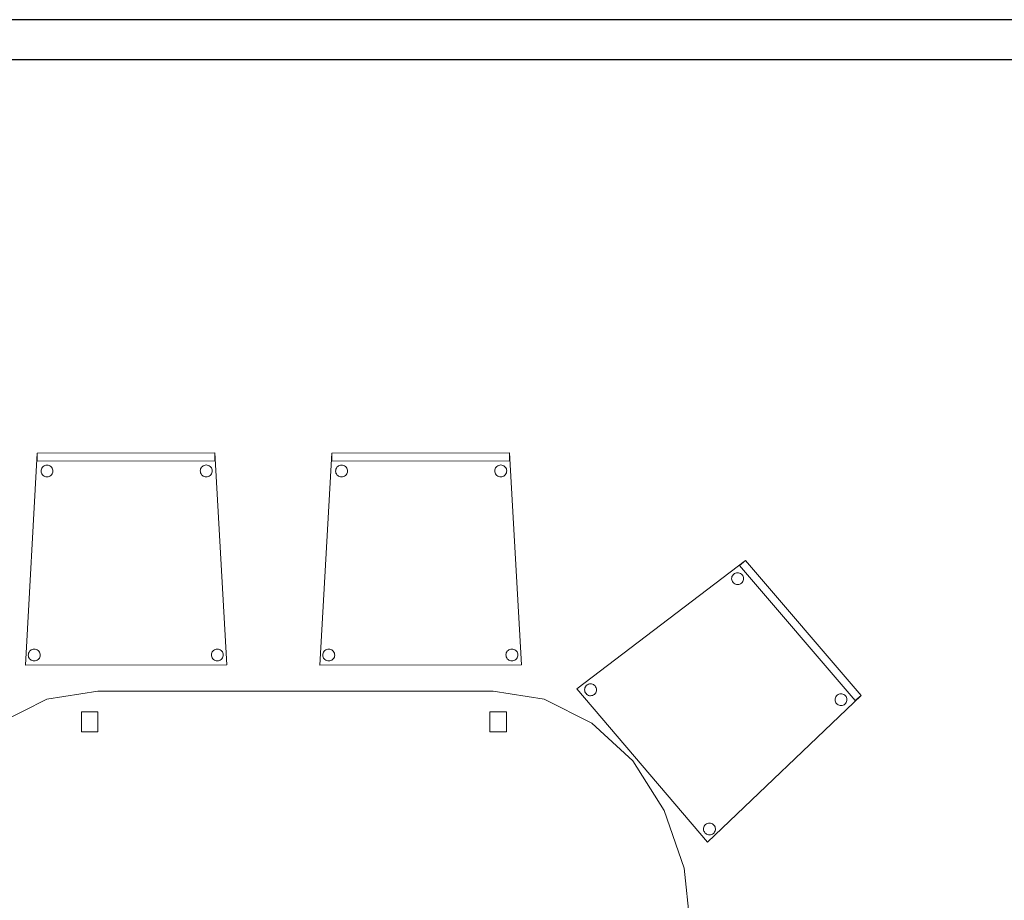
# Model space of a CAD drawing. Header units: metres. Extents: x 397.7 to 427.5, y 12.7 to 28.4.
# Tile 10 of 138: x 408 to 410.5, y 15.1 to 17.3. Entities that reach past the tile are written whole.
import ezdxf

# ---------------------------------------------------------------- set-up
doc = ezdxf.new("R2010")
doc.units = ezdxf.units.M
for name, color, linetype, lineweight in [('02_MOBILIARIO', 7, 'Continuous', 18), ('A-DETL-____-MBND', 7, 'Continuous', 18), ('A-WALL-____-MCUT', 7, 'Continuous', 25), ('A-WALL-____-OTLN', 7, 'Continuous', 25)]:
    doc.layers.add(name, color=color, linetype=linetype, lineweight=lineweight)

# ---------------------------------------------------------------- blocks, each defined once
blk = doc.blocks.new('Family - Mampara P3-156225-06_CLI_AIGUA_P3')
at = {"layer": 'A-WALL-____-MCUT', "color": 253, "true_color": 0xaaaaaa}
for p, q in [((4.1143, 0.1), (0, 0.1)), ((0, 0), (4.1143, 0))]:
    blk.add_line(p, q, dxfattribs=at)
at = {"layer": 'A-WALL-____-OTLN', "color": 253, "true_color": 0xaaaaaa}
for p, q in [((6.9366, 0.1), (0, 0.1)), ((0, 0), (6.9366, 0))]:
    blk.add_line(p, q, dxfattribs=at)
at = {"layer": 'A-WALL-____-OTLN', "color": 253, "lineweight": 18, "true_color": 0xaaaaaa}
blk.add_line((0, 0), (6.9366, 0), dxfattribs=at)
blk = doc.blocks.new('Family - Taula 200X120_P3-156305-06_CLI_AIGUA_P3')
at = {"layer": 'A-DETL-____-MBND', "color": 253, "true_color": 0xaaaaaa}
for p, q in [((0.368, 1.1795), (0.4965, 1.1999)), ((0.4965, 1.1999), (0.368, 1.1795)), ((0.4965, 1.1999), (1.4896, 1.1999)), ((1.4896, 1.1999), (0.4965, 1.1999)), ((1.4896, 1.1999), (1.6181, 1.1795)), ((1.6181, 1.1795), (1.4896, 1.1999)), ((0.2483, 1.1195), (0.368, 1.1795)), ((0.368, 1.1795), (0.2483, 1.1195)), ((1.6181, 1.1795), (1.7378, 1.1195)), ((1.7378, 1.1195), (1.6181, 1.1795)), ((0.4551, 1.0978), (0.4551, 1.1478)), ((0.4551, 1.1478), (0.4965, 1.1478)), ((0.4965, 1.1478), (0.4551, 1.1478)), ((0.4551, 1.1478), (0.4551, 1.0978)), ((0.4965, 1.1478), (0.4965, 1.0978)), ((0.4965, 1.0978), (0.4965, 1.1478)), ((1.4813, 1.0978), (1.4813, 1.1478)), ((1.4813, 1.1478), (1.5227, 1.1478)), ((1.5227, 1.1478), (1.4813, 1.1478)), ((1.4813, 1.1478), (1.4813, 1.0978)), ((1.5227, 1.1478), (1.5227, 1.0978)), ((1.5227, 1.0978), (1.5227, 1.1478)), ((0.1454, 1.0242), (0.2483, 1.1195)), ((0.2483, 1.1195), (0.1454, 1.0242)), ((1.7378, 1.1195), (1.8407, 1.0242)), ((1.8407, 1.0242), (1.7378, 1.1195)), ((0.4965, 1.0978), (0.4551, 1.0978)), ((0.4551, 1.0978), (0.4965, 1.0978)), ((1.5227, 1.0978), (1.4813, 1.0978)), ((1.4813, 1.0978), (1.5227, 1.0978)), ((0.0665, 0.8999), (0.1454, 1.0242)), ((0.1454, 1.0242), (0.0665, 0.8999)), ((1.8407, 1.0242), (1.9196, 0.8999)), ((1.9196, 0.8999), (1.8407, 1.0242)), ((0.0169, 0.7552), (0.0665, 0.8999)), ((0.0665, 0.8999), (0.0169, 0.7552)), ((1.9196, 0.8999), (1.9692, 0.7552)), ((1.9692, 0.7552), (1.9196, 0.8999)), ((0, 0.5999), (0.0169, 0.7552)), ((0.0169, 0.7552), (0, 0.5999)), ((1.9692, 0.7552), (1.9861, 0.5999)), ((1.9861, 0.5999), (1.9692, 0.7552)), ((0.0169, 0.4447), (0, 0.5999)), ((0, 0.5999), (0.0169, 0.4447)), ((1.9861, 0.5999), (1.9692, 0.4447)), ((1.9692, 0.4447), (1.9861, 0.5999)), ((0.0665, 0.3), (0.0169, 0.4447)), ((0.0169, 0.4447), (0.0665, 0.3)), ((1.9692, 0.4447), (1.9196, 0.3)), ((1.9196, 0.3), (1.9692, 0.4447)), ((0.1454, 0.1757), (0.0665, 0.3)), ((0.0665, 0.3), (0.1454, 0.1757)), ((1.9196, 0.3), (1.8407, 0.1757)), ((1.8407, 0.1757), (1.9196, 0.3)), ((0.2483, 0.0804), (0.1454, 0.1757)), ((0.1454, 0.1757), (0.2483, 0.0804)), ((1.8407, 0.1757), (1.7378, 0.0804)), ((1.7378, 0.0804), (1.8407, 0.1757)), ((0.4551, 0.05), (0.4551, 0.1)), ((0.4551, 0.1), (0.4965, 0.1)), ((0.4965, 0.1), (0.4551, 0.1)), ((0.4551, 0.1), (0.4551, 0.05)), ((0.4965, 0.1), (0.4965, 0.05)), ((0.4965, 0.05), (0.4965, 0.1)), ((1.4813, 0.05), (1.4813, 0.1)), ((1.4813, 0.1), (1.5227, 0.1)), ((1.5227, 0.1), (1.4813, 0.1)), ((1.4813, 0.1), (1.4813, 0.05)), ((1.5227, 0.1), (1.5227, 0.05)), ((1.5227, 0.05), (1.5227, 0.1)), ((0.368, 0.0204), (0.2483, 0.0804)), ((0.2483, 0.0804), (0.368, 0.0204)), ((1.7378, 0.0804), (1.6181, 0.0204)), ((1.6181, 0.0204), (1.7378, 0.0804)), ((0.4965, 0.05), (0.4551, 0.05)), ((0.4551, 0.05), (0.4965, 0.05)), ((1.5227, 0.05), (1.4813, 0.05)), ((1.4813, 0.05), (1.5227, 0.05)), ((0.4965, 0), (0.368, 0.0204)), ((0.368, 0.0204), (0.4965, 0)), ((1.4896, 0), (0.4965, 0)), ((0.4965, 0), (1.4896, 0)), ((1.6181, 0.0204), (1.4896, 0)), ((1.4896, 0), (1.6181, 0.0204))]:
    blk.add_line(p, q, dxfattribs=at)
blk = doc.blocks.new('Family - Cadira confident_P3-156392-06_CLI_AIGUA_P3')
at = {"layer": 'A-DETL-____-MBND', "color": 253, "true_color": 0xaaaaaa}
for p, q in [((0, 0.3851), (0.4244, 0.7083)), ((0.4244, 0.7083), (0, 0.3851)), ((0.4092, 0.6953), (0.4244, 0.7083)), ((0.4244, 0.7083), (0.4092, 0.6953)), ((0.6993, 0.3558), (0.4092, 0.6953)), ((0.4092, 0.6953), (0.6993, 0.3558)), ((0.4244, 0.7083), (0.7145, 0.3688)), ((0.7145, 0.3688), (0.4244, 0.7083)), ((0.4244, 0.7083), (0.7145, 0.3688)), ((0.7145, 0.3688), (0.4244, 0.7083)), ((0.3902, 0.6673), (0.3913, 0.6697)), ((0.3913, 0.6697), (0.3902, 0.6673)), ((0.3913, 0.6697), (0.3928, 0.6718)), ((0.3928, 0.6718), (0.3913, 0.6697)), ((0.3928, 0.6718), (0.3946, 0.6737)), ((0.3946, 0.6737), (0.3928, 0.6718)), ((0.3946, 0.6737), (0.3967, 0.6752)), ((0.3967, 0.6752), (0.3946, 0.6737)), ((0.3967, 0.6752), (0.3991, 0.6763)), ((0.3991, 0.6763), (0.3967, 0.6752)), ((0.3991, 0.6763), (0.4016, 0.677)), ((0.4016, 0.677), (0.3991, 0.6763)), ((0.4016, 0.677), (0.4042, 0.6773)), ((0.4042, 0.6773), (0.4016, 0.677)), ((0.4042, 0.6773), (0.4068, 0.6771)), ((0.4068, 0.6771), (0.4042, 0.6773)), ((0.4068, 0.6771), (0.4093, 0.6764)), ((0.4093, 0.6764), (0.4068, 0.6771)), ((0.4093, 0.6764), (0.4117, 0.6754)), ((0.4117, 0.6754), (0.4093, 0.6764)), ((0.4117, 0.6754), (0.4138, 0.6739)), ((0.4138, 0.6739), (0.4117, 0.6754)), ((0.4138, 0.6739), (0.4157, 0.6721)), ((0.4157, 0.6721), (0.4138, 0.6739)), ((0.4157, 0.6721), (0.4172, 0.6699)), ((0.4172, 0.6699), (0.4157, 0.6721)), ((0.4172, 0.6699), (0.4183, 0.6676)), ((0.4183, 0.6676), (0.4172, 0.6699)), ((0.3894, 0.6622), (0.3896, 0.6648)), ((0.3896, 0.6648), (0.3894, 0.6622)), ((0.3896, 0.6596), (0.3894, 0.6622)), ((0.3894, 0.6622), (0.3896, 0.6596)), ((0.3896, 0.6648), (0.3902, 0.6673)), ((0.3902, 0.6673), (0.3896, 0.6648)), ((0.3903, 0.6571), (0.3896, 0.6596)), ((0.3896, 0.6596), (0.3903, 0.6571)), ((0.3915, 0.6548), (0.3903, 0.6571)), ((0.3903, 0.6571), (0.3915, 0.6548)), ((0.393, 0.6526), (0.3915, 0.6548)), ((0.3915, 0.6548), (0.393, 0.6526)), ((0.3948, 0.6508), (0.393, 0.6526)), ((0.393, 0.6526), (0.3948, 0.6508)), ((0.397, 0.6493), (0.3948, 0.6508)), ((0.3948, 0.6508), (0.397, 0.6493)), ((0.3993, 0.6483), (0.397, 0.6493)), ((0.397, 0.6493), (0.3993, 0.6483)), ((0.4019, 0.6476), (0.3993, 0.6483)), ((0.3993, 0.6483), (0.4019, 0.6476)), ((0.4045, 0.6474), (0.4019, 0.6476)), ((0.4019, 0.6476), (0.4045, 0.6474)), ((0.4071, 0.6477), (0.4045, 0.6474)), ((0.4045, 0.6474), (0.4071, 0.6477)), ((0.4096, 0.6484), (0.4071, 0.6477)), ((0.4071, 0.6477), (0.4096, 0.6484)), ((0.4119, 0.6495), (0.4096, 0.6484)), ((0.4096, 0.6484), (0.4119, 0.6495)), ((0.414, 0.651), (0.4119, 0.6495)), ((0.4119, 0.6495), (0.414, 0.651)), ((0.4159, 0.6529), (0.414, 0.651)), ((0.414, 0.651), (0.4159, 0.6529)), ((0.4173, 0.655), (0.4159, 0.6529)), ((0.4159, 0.6529), (0.4173, 0.655)), ((0.4184, 0.6574), (0.4173, 0.655)), ((0.4173, 0.655), (0.4184, 0.6574)), ((0.4183, 0.6676), (0.419, 0.6651)), ((0.419, 0.6651), (0.4183, 0.6676)), ((0.4191, 0.6599), (0.4184, 0.6574)), ((0.4184, 0.6574), (0.4191, 0.6599)), ((0.419, 0.6651), (0.4193, 0.6625)), ((0.4193, 0.6625), (0.419, 0.6651)), ((0.4193, 0.6625), (0.4191, 0.6599)), ((0.4191, 0.6599), (0.4193, 0.6625)), ((0.0251, 0.3943), (0.0272, 0.3958)), ((0.0272, 0.3958), (0.0251, 0.3943)), ((0.0272, 0.3958), (0.0296, 0.397)), ((0.0296, 0.397), (0.0272, 0.3958)), ((0.0296, 0.397), (0.0321, 0.3977)), ((0.0321, 0.3977), (0.0296, 0.397)), ((0.0321, 0.3977), (0.0347, 0.3979)), ((0.0347, 0.3979), (0.0321, 0.3977)), ((0.0347, 0.3979), (0.0373, 0.3977)), ((0.0373, 0.3977), (0.0347, 0.3979)), ((0.0373, 0.3977), (0.0398, 0.3971)), ((0.0398, 0.3971), (0.0373, 0.3977)), ((0.0398, 0.3971), (0.0422, 0.396)), ((0.0422, 0.396), (0.0398, 0.3971)), ((0.0422, 0.396), (0.0443, 0.3945)), ((0.0443, 0.3945), (0.0422, 0.396)), ((0.329, 0), (0, 0.3851)), ((0, 0.3851), (0.329, 0)), ((0.0199, 0.3828), (0.0201, 0.3854)), ((0.0201, 0.3854), (0.0199, 0.3828)), ((0.0201, 0.3802), (0.0199, 0.3828)), ((0.0199, 0.3828), (0.0201, 0.3802)), ((0.0201, 0.3854), (0.0207, 0.3879)), ((0.0207, 0.3879), (0.0201, 0.3854)), ((0.0208, 0.3777), (0.0201, 0.3802)), ((0.0201, 0.3802), (0.0208, 0.3777)), ((0.0207, 0.3879), (0.0218, 0.3903)), ((0.0218, 0.3903), (0.0207, 0.3879)), ((0.022, 0.3754), (0.0208, 0.3777)), ((0.0208, 0.3777), (0.022, 0.3754)), ((0.0218, 0.3903), (0.0233, 0.3925)), ((0.0233, 0.3925), (0.0218, 0.3903)), ((0.0235, 0.3733), (0.022, 0.3754)), ((0.022, 0.3754), (0.0235, 0.3733)), ((0.0233, 0.3925), (0.0251, 0.3943)), ((0.0251, 0.3943), (0.0233, 0.3925)), ((0.0253, 0.3714), (0.0235, 0.3733)), ((0.0235, 0.3733), (0.0253, 0.3714)), ((0.0275, 0.37), (0.0253, 0.3714)), ((0.0253, 0.3714), (0.0275, 0.37)), ((0.0445, 0.3716), (0.0424, 0.3701)), ((0.0424, 0.3701), (0.0445, 0.3716)), ((0.0443, 0.3945), (0.0462, 0.3927)), ((0.0462, 0.3927), (0.0443, 0.3945)), ((0.0464, 0.3735), (0.0445, 0.3716)), ((0.0445, 0.3716), (0.0464, 0.3735)), ((0.0462, 0.3927), (0.0477, 0.3906)), ((0.0477, 0.3906), (0.0462, 0.3927)), ((0.0478, 0.3756), (0.0464, 0.3735)), ((0.0464, 0.3735), (0.0478, 0.3756)), ((0.0477, 0.3906), (0.0488, 0.3882)), ((0.0488, 0.3882), (0.0477, 0.3906)), ((0.0489, 0.378), (0.0478, 0.3756)), ((0.0478, 0.3756), (0.0489, 0.378)), ((0.0488, 0.3882), (0.0495, 0.3857)), ((0.0495, 0.3857), (0.0488, 0.3882)), ((0.0496, 0.3805), (0.0489, 0.378)), ((0.0489, 0.378), (0.0496, 0.3805)), ((0.0495, 0.3857), (0.0498, 0.3831)), ((0.0498, 0.3831), (0.0495, 0.3857)), ((0.0498, 0.3831), (0.0496, 0.3805)), ((0.0496, 0.3805), (0.0498, 0.3831)), ((0.6545, 0.3696), (0.6566, 0.3711)), ((0.6566, 0.3711), (0.6545, 0.3696)), ((0.6566, 0.3711), (0.6589, 0.3722)), ((0.6589, 0.3722), (0.6566, 0.3711)), ((0.6589, 0.3722), (0.6614, 0.3729)), ((0.6614, 0.3729), (0.6589, 0.3722)), ((0.6614, 0.3729), (0.664, 0.3732)), ((0.664, 0.3732), (0.6614, 0.3729)), ((0.664, 0.3732), (0.6666, 0.373)), ((0.6666, 0.373), (0.664, 0.3732)), ((0.6666, 0.373), (0.6691, 0.3723)), ((0.6691, 0.3723), (0.6666, 0.373)), ((0.6691, 0.3723), (0.6715, 0.3712)), ((0.6715, 0.3712), (0.6691, 0.3723)), ((0.6715, 0.3712), (0.6737, 0.3698)), ((0.6737, 0.3698), (0.6715, 0.3712)), ((0.0298, 0.3689), (0.0275, 0.37)), ((0.0275, 0.37), (0.0298, 0.3689)), ((0.0324, 0.3682), (0.0298, 0.3689)), ((0.0298, 0.3689), (0.0324, 0.3682)), ((0.035, 0.368), (0.0324, 0.3682)), ((0.0324, 0.3682), (0.035, 0.368)), ((0.0376, 0.3683), (0.035, 0.368)), ((0.035, 0.368), (0.0376, 0.3683)), ((0.0401, 0.369), (0.0376, 0.3683)), ((0.0376, 0.3683), (0.0401, 0.369)), ((0.0424, 0.3701), (0.0401, 0.369)), ((0.0401, 0.369), (0.0424, 0.3701)), ((0.7145, 0.3688), (0.329, 0)), ((0.329, 0), (0.7145, 0.3688)), ((0.6492, 0.3581), (0.6494, 0.3607)), ((0.6494, 0.3607), (0.6492, 0.3581)), ((0.6495, 0.3555), (0.6492, 0.3581)), ((0.6492, 0.3581), (0.6495, 0.3555)), ((0.6494, 0.3607), (0.6501, 0.3632)), ((0.6501, 0.3632), (0.6494, 0.3607)), ((0.6502, 0.353), (0.6495, 0.3555)), ((0.6495, 0.3555), (0.6502, 0.353)), ((0.6501, 0.3632), (0.6512, 0.3656)), ((0.6512, 0.3656), (0.6501, 0.3632)), ((0.6513, 0.3506), (0.6502, 0.353)), ((0.6502, 0.353), (0.6513, 0.3506)), ((0.6512, 0.3656), (0.6526, 0.3677)), ((0.6526, 0.3677), (0.6512, 0.3656)), ((0.6528, 0.3485), (0.6513, 0.3506)), ((0.6513, 0.3506), (0.6528, 0.3485)), ((0.6526, 0.3677), (0.6545, 0.3696)), ((0.6545, 0.3696), (0.6526, 0.3677)), ((0.6547, 0.3467), (0.6528, 0.3485)), ((0.6528, 0.3485), (0.6547, 0.3467)), ((0.6568, 0.3452), (0.6547, 0.3467)), ((0.6547, 0.3467), (0.6568, 0.3452)), ((0.6739, 0.3469), (0.6718, 0.3454)), ((0.6718, 0.3454), (0.6739, 0.3469)), ((0.6737, 0.3698), (0.6755, 0.368)), ((0.6755, 0.368), (0.6737, 0.3698)), ((0.6757, 0.3487), (0.6739, 0.3469)), ((0.6739, 0.3469), (0.6757, 0.3487)), ((0.6755, 0.368), (0.677, 0.3658)), ((0.677, 0.3658), (0.6755, 0.368)), ((0.6772, 0.3509), (0.6757, 0.3487)), ((0.6757, 0.3487), (0.6772, 0.3509)), ((0.677, 0.3658), (0.6782, 0.3635)), ((0.6782, 0.3635), (0.677, 0.3658)), ((0.6783, 0.3533), (0.6772, 0.3509)), ((0.6772, 0.3509), (0.6783, 0.3533)), ((0.6782, 0.3635), (0.6789, 0.361)), ((0.6789, 0.361), (0.6782, 0.3635)), ((0.6789, 0.3558), (0.6783, 0.3533)), ((0.6783, 0.3533), (0.6789, 0.3558)), ((0.6789, 0.361), (0.6791, 0.3584)), ((0.6791, 0.3584), (0.6789, 0.361)), ((0.6791, 0.3584), (0.6789, 0.3558)), ((0.6789, 0.3558), (0.6791, 0.3584)), ((0.7145, 0.3688), (0.6993, 0.3558)), ((0.6993, 0.3558), (0.7145, 0.3688)), ((0.6592, 0.3442), (0.6568, 0.3452)), ((0.6568, 0.3452), (0.6592, 0.3442)), ((0.6617, 0.3435), (0.6592, 0.3442)), ((0.6592, 0.3442), (0.6617, 0.3435)), ((0.6643, 0.3433), (0.6617, 0.3435)), ((0.6617, 0.3435), (0.6643, 0.3433)), ((0.6669, 0.3436), (0.6643, 0.3433)), ((0.6643, 0.3433), (0.6669, 0.3436)), ((0.6694, 0.3443), (0.6669, 0.3436)), ((0.6669, 0.3436), (0.6694, 0.3443)), ((0.6718, 0.3454), (0.6694, 0.3443)), ((0.6694, 0.3443), (0.6718, 0.3454)), ((0.3187, 0.0331), (0.3189, 0.0357)), ((0.3189, 0.0357), (0.3187, 0.0331)), ((0.319, 0.0305), (0.3187, 0.0331)), ((0.3187, 0.0331), (0.319, 0.0305)), ((0.3189, 0.0357), (0.3196, 0.0382)), ((0.3196, 0.0382), (0.3189, 0.0357)), ((0.3197, 0.028), (0.319, 0.0305)), ((0.319, 0.0305), (0.3197, 0.028)), ((0.3196, 0.0382), (0.3206, 0.0406)), ((0.3206, 0.0406), (0.3196, 0.0382)), ((0.3208, 0.0257), (0.3197, 0.028)), ((0.3197, 0.028), (0.3208, 0.0257)), ((0.3206, 0.0406), (0.3221, 0.0427)), ((0.3221, 0.0427), (0.3206, 0.0406)), ((0.3223, 0.0235), (0.3208, 0.0257)), ((0.3208, 0.0257), (0.3223, 0.0235)), ((0.3221, 0.0427), (0.3239, 0.0446)), ((0.3239, 0.0446), (0.3221, 0.0427)), ((0.3239, 0.0446), (0.326, 0.0461)), ((0.326, 0.0461), (0.3239, 0.0446)), ((0.326, 0.0461), (0.3284, 0.0472)), ((0.3284, 0.0472), (0.326, 0.0461)), ((0.3284, 0.0472), (0.3309, 0.0479)), ((0.3309, 0.0479), (0.3284, 0.0472)), ((0.3309, 0.0479), (0.3335, 0.0482)), ((0.3335, 0.0482), (0.3309, 0.0479)), ((0.3335, 0.0482), (0.3361, 0.048)), ((0.3361, 0.048), (0.3335, 0.0482)), ((0.3361, 0.048), (0.3386, 0.0473)), ((0.3386, 0.0473), (0.3361, 0.048)), ((0.3386, 0.0473), (0.341, 0.0463)), ((0.341, 0.0463), (0.3386, 0.0473)), ((0.341, 0.0463), (0.3431, 0.0448)), ((0.3431, 0.0448), (0.341, 0.0463)), ((0.3431, 0.0448), (0.345, 0.043)), ((0.345, 0.043), (0.3431, 0.0448)), ((0.345, 0.043), (0.3465, 0.0408)), ((0.3465, 0.0408), (0.345, 0.043)), ((0.3466, 0.0259), (0.3452, 0.0238)), ((0.3452, 0.0238), (0.3466, 0.0259)), ((0.3465, 0.0408), (0.3476, 0.0385)), ((0.3476, 0.0385), (0.3465, 0.0408)), ((0.3477, 0.0283), (0.3466, 0.0259)), ((0.3466, 0.0259), (0.3477, 0.0283)), ((0.3476, 0.0385), (0.3483, 0.036)), ((0.3483, 0.036), (0.3476, 0.0385)), ((0.3484, 0.0308), (0.3477, 0.0283)), ((0.3477, 0.0283), (0.3484, 0.0308)), ((0.3483, 0.036), (0.3486, 0.0334)), ((0.3486, 0.0334), (0.3483, 0.036)), ((0.3486, 0.0334), (0.3484, 0.0308)), ((0.3484, 0.0308), (0.3486, 0.0334)), ((0.3241, 0.0217), (0.3223, 0.0235)), ((0.3223, 0.0235), (0.3241, 0.0217)), ((0.3263, 0.0202), (0.3241, 0.0217)), ((0.3241, 0.0217), (0.3263, 0.0202)), ((0.3287, 0.0192), (0.3263, 0.0202)), ((0.3263, 0.0202), (0.3287, 0.0192)), ((0.3312, 0.0185), (0.3287, 0.0192)), ((0.3287, 0.0192), (0.3312, 0.0185)), ((0.3338, 0.0183), (0.3312, 0.0185)), ((0.3312, 0.0185), (0.3338, 0.0183)), ((0.3364, 0.0186), (0.3338, 0.0183)), ((0.3338, 0.0183), (0.3364, 0.0186)), ((0.3389, 0.0193), (0.3364, 0.0186)), ((0.3364, 0.0186), (0.3389, 0.0193)), ((0.3412, 0.0204), (0.3389, 0.0193)), ((0.3389, 0.0193), (0.3412, 0.0204)), ((0.3434, 0.0219), (0.3412, 0.0204)), ((0.3412, 0.0204), (0.3434, 0.0219)), ((0.3452, 0.0238), (0.3434, 0.0219)), ((0.3434, 0.0219), (0.3452, 0.0238))]:
    blk.add_line(p, q, dxfattribs=at)
blk = doc.blocks.new('Family - Cadira confident_P3-156584-06_CLI_AIGUA_P3')
at = {"layer": 'A-DETL-____-MBND', "color": 253, "true_color": 0xaaaaaa}
for p, q in [((0, 0), (0.0297, 0.5326)), ((0.0297, 0.5326), (0, 0)), ((0.0297, 0.5326), (0.4762, 0.5329)), ((0.4762, 0.5329), (0.0297, 0.5326)), ((0.0297, 0.5326), (0.4762, 0.5329)), ((0.4762, 0.5329), (0.0297, 0.5326)), ((0.0297, 0.5126), (0.0297, 0.5326)), ((0.0297, 0.5326), (0.0297, 0.5126)), ((0.4762, 0.5329), (0.5065, 0.0003)), ((0.5065, 0.0003), (0.4762, 0.5329)), ((0.4762, 0.5329), (0.4762, 0.5129)), ((0.4762, 0.5129), (0.4762, 0.5329)), ((0.4762, 0.5129), (0.0297, 0.5126)), ((0.0297, 0.5126), (0.4762, 0.5129)), ((0.0403, 0.4926), (0.0414, 0.495)), ((0.0414, 0.495), (0.0403, 0.4926)), ((0.0414, 0.495), (0.0429, 0.4971)), ((0.0429, 0.4971), (0.0414, 0.495)), ((0.0429, 0.4971), (0.0448, 0.499)), ((0.0448, 0.499), (0.0429, 0.4971)), ((0.0448, 0.499), (0.0469, 0.5005)), ((0.0469, 0.5005), (0.0448, 0.499)), ((0.0469, 0.5005), (0.0493, 0.5016)), ((0.0493, 0.5016), (0.0469, 0.5005)), ((0.0493, 0.5016), (0.0518, 0.5022)), ((0.0518, 0.5022), (0.0493, 0.5016)), ((0.0518, 0.5022), (0.0544, 0.5025)), ((0.0544, 0.5025), (0.0518, 0.5022)), ((0.0544, 0.5025), (0.057, 0.5022)), ((0.057, 0.5022), (0.0544, 0.5025)), ((0.057, 0.5022), (0.0595, 0.5016)), ((0.0595, 0.5016), (0.057, 0.5022)), ((0.0595, 0.5016), (0.0618, 0.5005)), ((0.0618, 0.5005), (0.0595, 0.5016)), ((0.0618, 0.5005), (0.064, 0.499)), ((0.064, 0.499), (0.0618, 0.5005)), ((0.064, 0.499), (0.0658, 0.4971)), ((0.0658, 0.4971), (0.064, 0.499)), ((0.0658, 0.4971), (0.0673, 0.495)), ((0.0673, 0.495), (0.0658, 0.4971)), ((0.0673, 0.495), (0.0684, 0.4926)), ((0.0684, 0.4926), (0.0673, 0.495)), ((0.4403, 0.4929), (0.4414, 0.4952)), ((0.4414, 0.4952), (0.4403, 0.4929)), ((0.4414, 0.4952), (0.4429, 0.4974)), ((0.4429, 0.4974), (0.4414, 0.4952)), ((0.4429, 0.4974), (0.4448, 0.4992)), ((0.4448, 0.4992), (0.4429, 0.4974)), ((0.4448, 0.4992), (0.4469, 0.5007)), ((0.4469, 0.5007), (0.4448, 0.4992)), ((0.4469, 0.5007), (0.4493, 0.5018)), ((0.4493, 0.5018), (0.4469, 0.5007)), ((0.4493, 0.5018), (0.4518, 0.5025)), ((0.4518, 0.5025), (0.4493, 0.5018)), ((0.4518, 0.5025), (0.4544, 0.5027)), ((0.4544, 0.5027), (0.4518, 0.5025)), ((0.4544, 0.5027), (0.457, 0.5025)), ((0.457, 0.5025), (0.4544, 0.5027)), ((0.457, 0.5025), (0.4595, 0.5018)), ((0.4595, 0.5018), (0.457, 0.5025)), ((0.4595, 0.5018), (0.4618, 0.5007)), ((0.4618, 0.5007), (0.4595, 0.5018)), ((0.4618, 0.5007), (0.464, 0.4992)), ((0.464, 0.4992), (0.4618, 0.5007)), ((0.464, 0.4992), (0.4658, 0.4974)), ((0.4658, 0.4974), (0.464, 0.4992)), ((0.4658, 0.4974), (0.4673, 0.4952)), ((0.4673, 0.4952), (0.4658, 0.4974)), ((0.4673, 0.4952), (0.4684, 0.4929)), ((0.4684, 0.4929), (0.4673, 0.4952)), ((0.0394, 0.4875), (0.0397, 0.4901)), ((0.0397, 0.4901), (0.0394, 0.4875)), ((0.0397, 0.4849), (0.0394, 0.4875)), ((0.0394, 0.4875), (0.0397, 0.4849)), ((0.0397, 0.4901), (0.0403, 0.4926)), ((0.0403, 0.4926), (0.0397, 0.4901)), ((0.0403, 0.4824), (0.0397, 0.4849)), ((0.0397, 0.4849), (0.0403, 0.4824)), ((0.0414, 0.4801), (0.0403, 0.4824)), ((0.0403, 0.4824), (0.0414, 0.4801)), ((0.0429, 0.4779), (0.0414, 0.4801)), ((0.0414, 0.4801), (0.0429, 0.4779)), ((0.0448, 0.4761), (0.0429, 0.4779)), ((0.0429, 0.4779), (0.0448, 0.4761)), ((0.0469, 0.4746), (0.0448, 0.4761)), ((0.0448, 0.4761), (0.0469, 0.4746)), ((0.0493, 0.4735), (0.0469, 0.4746)), ((0.0469, 0.4746), (0.0493, 0.4735)), ((0.0518, 0.4728), (0.0493, 0.4735)), ((0.0493, 0.4735), (0.0518, 0.4728)), ((0.0544, 0.4726), (0.0518, 0.4728)), ((0.0518, 0.4728), (0.0544, 0.4726)), ((0.057, 0.4728), (0.0544, 0.4726)), ((0.0544, 0.4726), (0.057, 0.4728)), ((0.0595, 0.4735), (0.057, 0.4728)), ((0.057, 0.4728), (0.0595, 0.4735)), ((0.0618, 0.4746), (0.0595, 0.4735)), ((0.0595, 0.4735), (0.0618, 0.4746)), ((0.064, 0.4761), (0.0618, 0.4746)), ((0.0618, 0.4746), (0.064, 0.4761)), ((0.0658, 0.4779), (0.064, 0.4761)), ((0.064, 0.4761), (0.0658, 0.4779)), ((0.0673, 0.4801), (0.0658, 0.4779)), ((0.0658, 0.4779), (0.0673, 0.4801)), ((0.0684, 0.4824), (0.0673, 0.4801)), ((0.0673, 0.4801), (0.0684, 0.4824)), ((0.0684, 0.4926), (0.0691, 0.4901)), ((0.0691, 0.4901), (0.0684, 0.4926)), ((0.0691, 0.4849), (0.0684, 0.4824)), ((0.0684, 0.4824), (0.0691, 0.4849)), ((0.0691, 0.4901), (0.0693, 0.4875)), ((0.0693, 0.4875), (0.0691, 0.4901)), ((0.0693, 0.4875), (0.0691, 0.4849)), ((0.0691, 0.4849), (0.0693, 0.4875)), ((0.4394, 0.4878), (0.4397, 0.4904)), ((0.4397, 0.4904), (0.4394, 0.4878)), ((0.4397, 0.4852), (0.4394, 0.4878)), ((0.4394, 0.4878), (0.4397, 0.4852)), ((0.4397, 0.4904), (0.4403, 0.4929)), ((0.4403, 0.4929), (0.4397, 0.4904)), ((0.4403, 0.4827), (0.4397, 0.4852)), ((0.4397, 0.4852), (0.4403, 0.4827)), ((0.4414, 0.4803), (0.4403, 0.4827)), ((0.4403, 0.4827), (0.4414, 0.4803)), ((0.4429, 0.4782), (0.4414, 0.4803)), ((0.4414, 0.4803), (0.4429, 0.4782)), ((0.4448, 0.4763), (0.4429, 0.4782)), ((0.4429, 0.4782), (0.4448, 0.4763)), ((0.4469, 0.4748), (0.4448, 0.4763)), ((0.4448, 0.4763), (0.4469, 0.4748)), ((0.4493, 0.4737), (0.4469, 0.4748)), ((0.4469, 0.4748), (0.4493, 0.4737)), ((0.4518, 0.4731), (0.4493, 0.4737)), ((0.4493, 0.4737), (0.4518, 0.4731)), ((0.4544, 0.4728), (0.4518, 0.4731)), ((0.4518, 0.4731), (0.4544, 0.4728)), ((0.457, 0.4731), (0.4544, 0.4728)), ((0.4544, 0.4728), (0.457, 0.4731)), ((0.4595, 0.4737), (0.457, 0.4731)), ((0.457, 0.4731), (0.4595, 0.4737)), ((0.4618, 0.4748), (0.4595, 0.4737)), ((0.4595, 0.4737), (0.4618, 0.4748)), ((0.464, 0.4763), (0.4618, 0.4748)), ((0.4618, 0.4748), (0.464, 0.4763)), ((0.4658, 0.4782), (0.464, 0.4763)), ((0.464, 0.4763), (0.4658, 0.4782)), ((0.4673, 0.4803), (0.4658, 0.4782)), ((0.4658, 0.4782), (0.4673, 0.4803)), ((0.4684, 0.4827), (0.4673, 0.4803)), ((0.4673, 0.4803), (0.4684, 0.4827)), ((0.4684, 0.4929), (0.4691, 0.4904)), ((0.4691, 0.4904), (0.4684, 0.4929)), ((0.4691, 0.4852), (0.4684, 0.4827)), ((0.4684, 0.4827), (0.4691, 0.4852)), ((0.4691, 0.4904), (0.4693, 0.4878)), ((0.4693, 0.4878), (0.4691, 0.4904)), ((0.4693, 0.4878), (0.4691, 0.4852)), ((0.4691, 0.4852), (0.4693, 0.4878)), ((0.0073, 0.0251), (0.0076, 0.0277)), ((0.0076, 0.0277), (0.0073, 0.0251)), ((0.0076, 0.0225), (0.0073, 0.0251)), ((0.0073, 0.0251), (0.0076, 0.0225)), ((0.0076, 0.0277), (0.0082, 0.0302)), ((0.0082, 0.0302), (0.0076, 0.0277)), ((0.0082, 0.0302), (0.0093, 0.0326)), ((0.0093, 0.0326), (0.0082, 0.0302)), ((0.0093, 0.0326), (0.0108, 0.0347)), ((0.0108, 0.0347), (0.0093, 0.0326)), ((0.0108, 0.0347), (0.0127, 0.0366)), ((0.0127, 0.0366), (0.0108, 0.0347)), ((0.0127, 0.0366), (0.0148, 0.038)), ((0.0148, 0.038), (0.0127, 0.0366)), ((0.0148, 0.038), (0.0172, 0.0391)), ((0.0172, 0.0391), (0.0148, 0.038)), ((0.0172, 0.0391), (0.0197, 0.0398)), ((0.0197, 0.0398), (0.0172, 0.0391)), ((0.0197, 0.0398), (0.0223, 0.04)), ((0.0223, 0.04), (0.0197, 0.0398)), ((0.0223, 0.04), (0.0249, 0.0398)), ((0.0249, 0.0398), (0.0223, 0.04)), ((0.0249, 0.0398), (0.0274, 0.0391)), ((0.0274, 0.0391), (0.0249, 0.0398)), ((0.0274, 0.0391), (0.0297, 0.038)), ((0.0297, 0.038), (0.0274, 0.0391)), ((0.0297, 0.038), (0.0319, 0.0366)), ((0.0319, 0.0366), (0.0297, 0.038)), ((0.0319, 0.0366), (0.0337, 0.0347)), ((0.0337, 0.0347), (0.0319, 0.0366)), ((0.0337, 0.0347), (0.0352, 0.0326)), ((0.0352, 0.0326), (0.0337, 0.0347)), ((0.0352, 0.0326), (0.0363, 0.0302)), ((0.0363, 0.0302), (0.0352, 0.0326)), ((0.0363, 0.0302), (0.037, 0.0277)), ((0.037, 0.0277), (0.0363, 0.0302)), ((0.037, 0.0277), (0.0372, 0.0251)), ((0.0372, 0.0251), (0.037, 0.0277)), ((0.0372, 0.0251), (0.037, 0.0225)), ((0.037, 0.0225), (0.0372, 0.0251)), ((0.4673, 0.0254), (0.4676, 0.028)), ((0.4676, 0.028), (0.4673, 0.0254)), ((0.4676, 0.0228), (0.4673, 0.0254)), ((0.4673, 0.0254), (0.4676, 0.0228)), ((0.4676, 0.028), (0.4682, 0.0305)), ((0.4682, 0.0305), (0.4676, 0.028)), ((0.4682, 0.0305), (0.4693, 0.0329)), ((0.4693, 0.0329), (0.4682, 0.0305)), ((0.4693, 0.0329), (0.4708, 0.035)), ((0.4708, 0.035), (0.4693, 0.0329)), ((0.4708, 0.035), (0.4727, 0.0368)), ((0.4727, 0.0368), (0.4708, 0.035)), ((0.4727, 0.0368), (0.4748, 0.0383)), ((0.4748, 0.0383), (0.4727, 0.0368)), ((0.4748, 0.0383), (0.4772, 0.0394)), ((0.4772, 0.0394), (0.4748, 0.0383)), ((0.4772, 0.0394), (0.4797, 0.0401)), ((0.4797, 0.0401), (0.4772, 0.0394)), ((0.4797, 0.0401), (0.4823, 0.0403)), ((0.4823, 0.0403), (0.4797, 0.0401)), ((0.4823, 0.0403), (0.4849, 0.0401)), ((0.4849, 0.0401), (0.4823, 0.0403)), ((0.4849, 0.0401), (0.4874, 0.0394)), ((0.4874, 0.0394), (0.4849, 0.0401)), ((0.4874, 0.0394), (0.4897, 0.0383)), ((0.4897, 0.0383), (0.4874, 0.0394)), ((0.4897, 0.0383), (0.4919, 0.0368)), ((0.4919, 0.0368), (0.4897, 0.0383)), ((0.4919, 0.0368), (0.4937, 0.035)), ((0.4937, 0.035), (0.4919, 0.0368)), ((0.4937, 0.035), (0.4952, 0.0329)), ((0.4952, 0.0329), (0.4937, 0.035)), ((0.4952, 0.0329), (0.4963, 0.0305)), ((0.4963, 0.0305), (0.4952, 0.0329)), ((0.4963, 0.0305), (0.497, 0.028)), ((0.497, 0.028), (0.4963, 0.0305)), ((0.497, 0.028), (0.4972, 0.0254)), ((0.4972, 0.0254), (0.497, 0.028)), ((0.4972, 0.0254), (0.497, 0.0228)), ((0.497, 0.0228), (0.4972, 0.0254)), ((0.5065, 0.0003), (0, 0)), ((0, 0), (0.5065, 0.0003)), ((0.0082, 0.02), (0.0076, 0.0225)), ((0.0076, 0.0225), (0.0082, 0.02)), ((0.0093, 0.0176), (0.0082, 0.02)), ((0.0082, 0.02), (0.0093, 0.0176)), ((0.0108, 0.0155), (0.0093, 0.0176)), ((0.0093, 0.0176), (0.0108, 0.0155)), ((0.0127, 0.0137), (0.0108, 0.0155)), ((0.0108, 0.0155), (0.0127, 0.0137)), ((0.0148, 0.0122), (0.0127, 0.0137)), ((0.0127, 0.0137), (0.0148, 0.0122)), ((0.0172, 0.0111), (0.0148, 0.0122)), ((0.0148, 0.0122), (0.0172, 0.0111)), ((0.0197, 0.0104), (0.0172, 0.0111)), ((0.0172, 0.0111), (0.0197, 0.0104)), ((0.0223, 0.0102), (0.0197, 0.0104)), ((0.0197, 0.0104), (0.0223, 0.0102)), ((0.0249, 0.0104), (0.0223, 0.0102)), ((0.0223, 0.0102), (0.0249, 0.0104)), ((0.0274, 0.0111), (0.0249, 0.0104)), ((0.0249, 0.0104), (0.0274, 0.0111)), ((0.0297, 0.0122), (0.0274, 0.0111)), ((0.0274, 0.0111), (0.0297, 0.0122)), ((0.0319, 0.0137), (0.0297, 0.0122)), ((0.0297, 0.0122), (0.0319, 0.0137)), ((0.0337, 0.0155), (0.0319, 0.0137)), ((0.0319, 0.0137), (0.0337, 0.0155)), ((0.0352, 0.0176), (0.0337, 0.0155)), ((0.0337, 0.0155), (0.0352, 0.0176)), ((0.0363, 0.02), (0.0352, 0.0176)), ((0.0352, 0.0176), (0.0363, 0.02)), ((0.037, 0.0225), (0.0363, 0.02)), ((0.0363, 0.02), (0.037, 0.0225)), ((0.4682, 0.0203), (0.4676, 0.0228)), ((0.4676, 0.0228), (0.4682, 0.0203)), ((0.4693, 0.0179), (0.4682, 0.0203)), ((0.4682, 0.0203), (0.4693, 0.0179)), ((0.4708, 0.0158), (0.4693, 0.0179)), ((0.4693, 0.0179), (0.4708, 0.0158)), ((0.4727, 0.0139), (0.4708, 0.0158)), ((0.4708, 0.0158), (0.4727, 0.0139)), ((0.4748, 0.0124), (0.4727, 0.0139)), ((0.4727, 0.0139), (0.4748, 0.0124)), ((0.4772, 0.0113), (0.4748, 0.0124)), ((0.4748, 0.0124), (0.4772, 0.0113)), ((0.4797, 0.0107), (0.4772, 0.0113)), ((0.4772, 0.0113), (0.4797, 0.0107)), ((0.4823, 0.0104), (0.4797, 0.0107)), ((0.4797, 0.0107), (0.4823, 0.0104)), ((0.4849, 0.0107), (0.4823, 0.0104)), ((0.4823, 0.0104), (0.4849, 0.0107)), ((0.4874, 0.0113), (0.4849, 0.0107)), ((0.4849, 0.0107), (0.4874, 0.0113)), ((0.4897, 0.0124), (0.4874, 0.0113)), ((0.4874, 0.0113), (0.4897, 0.0124)), ((0.4919, 0.0139), (0.4897, 0.0124)), ((0.4897, 0.0124), (0.4919, 0.0139)), ((0.4937, 0.0158), (0.4919, 0.0139)), ((0.4919, 0.0139), (0.4937, 0.0158)), ((0.4952, 0.0179), (0.4937, 0.0158)), ((0.4937, 0.0158), (0.4952, 0.0179)), ((0.4963, 0.0203), (0.4952, 0.0179)), ((0.4952, 0.0179), (0.4963, 0.0203)), ((0.497, 0.0228), (0.4963, 0.0203)), ((0.4963, 0.0203), (0.497, 0.0228))]:
    blk.add_line(p, q, dxfattribs=at)
blk = doc.blocks.new('Family - Cadira confident_P3-156781-06_CLI_AIGUA_P3')
at = {"layer": 'A-DETL-____-MBND', "color": 253, "true_color": 0xaaaaaa}
for p, q in [((0, 0), (0.0297, 0.5326)), ((0.0297, 0.5326), (0, 0)), ((0.0297, 0.5326), (0.4762, 0.5329)), ((0.4762, 0.5329), (0.0297, 0.5326)), ((0.0297, 0.5326), (0.4762, 0.5329)), ((0.4762, 0.5329), (0.0297, 0.5326)), ((0.0297, 0.5126), (0.0297, 0.5326)), ((0.0297, 0.5326), (0.0297, 0.5126)), ((0.4762, 0.5329), (0.5065, 0.0003)), ((0.5065, 0.0003), (0.4762, 0.5329)), ((0.4762, 0.5329), (0.4762, 0.5129)), ((0.4762, 0.5129), (0.4762, 0.5329)), ((0.4762, 0.5129), (0.0297, 0.5126)), ((0.0297, 0.5126), (0.4762, 0.5129)), ((0.0403, 0.4926), (0.0414, 0.495)), ((0.0414, 0.495), (0.0403, 0.4926)), ((0.0414, 0.495), (0.0429, 0.4971)), ((0.0429, 0.4971), (0.0414, 0.495)), ((0.0429, 0.4971), (0.0448, 0.499)), ((0.0448, 0.499), (0.0429, 0.4971)), ((0.0448, 0.499), (0.0469, 0.5005)), ((0.0469, 0.5005), (0.0448, 0.499)), ((0.0469, 0.5005), (0.0493, 0.5016)), ((0.0493, 0.5016), (0.0469, 0.5005)), ((0.0493, 0.5016), (0.0518, 0.5022)), ((0.0518, 0.5022), (0.0493, 0.5016)), ((0.0518, 0.5022), (0.0544, 0.5025)), ((0.0544, 0.5025), (0.0518, 0.5022)), ((0.0544, 0.5025), (0.057, 0.5022)), ((0.057, 0.5022), (0.0544, 0.5025)), ((0.057, 0.5022), (0.0595, 0.5016)), ((0.0595, 0.5016), (0.057, 0.5022)), ((0.0595, 0.5016), (0.0618, 0.5005)), ((0.0618, 0.5005), (0.0595, 0.5016)), ((0.0618, 0.5005), (0.064, 0.499)), ((0.064, 0.499), (0.0618, 0.5005)), ((0.064, 0.499), (0.0658, 0.4971)), ((0.0658, 0.4971), (0.064, 0.499)), ((0.0658, 0.4971), (0.0673, 0.495)), ((0.0673, 0.495), (0.0658, 0.4971)), ((0.0673, 0.495), (0.0684, 0.4926)), ((0.0684, 0.4926), (0.0673, 0.495)), ((0.4403, 0.4929), (0.4414, 0.4952)), ((0.4414, 0.4952), (0.4403, 0.4929)), ((0.4414, 0.4952), (0.4429, 0.4974)), ((0.4429, 0.4974), (0.4414, 0.4952)), ((0.4429, 0.4974), (0.4448, 0.4992)), ((0.4448, 0.4992), (0.4429, 0.4974)), ((0.4448, 0.4992), (0.4469, 0.5007)), ((0.4469, 0.5007), (0.4448, 0.4992)), ((0.4469, 0.5007), (0.4493, 0.5018)), ((0.4493, 0.5018), (0.4469, 0.5007)), ((0.4493, 0.5018), (0.4518, 0.5025)), ((0.4518, 0.5025), (0.4493, 0.5018)), ((0.4518, 0.5025), (0.4544, 0.5027)), ((0.4544, 0.5027), (0.4518, 0.5025)), ((0.4544, 0.5027), (0.457, 0.5025)), ((0.457, 0.5025), (0.4544, 0.5027)), ((0.457, 0.5025), (0.4595, 0.5018)), ((0.4595, 0.5018), (0.457, 0.5025)), ((0.4595, 0.5018), (0.4618, 0.5007)), ((0.4618, 0.5007), (0.4595, 0.5018)), ((0.4618, 0.5007), (0.464, 0.4992)), ((0.464, 0.4992), (0.4618, 0.5007)), ((0.464, 0.4992), (0.4658, 0.4974)), ((0.4658, 0.4974), (0.464, 0.4992)), ((0.4658, 0.4974), (0.4673, 0.4952)), ((0.4673, 0.4952), (0.4658, 0.4974)), ((0.4673, 0.4952), (0.4684, 0.4929)), ((0.4684, 0.4929), (0.4673, 0.4952)), ((0.0394, 0.4875), (0.0397, 0.4901)), ((0.0397, 0.4901), (0.0394, 0.4875)), ((0.0397, 0.4849), (0.0394, 0.4875)), ((0.0394, 0.4875), (0.0397, 0.4849)), ((0.0397, 0.4901), (0.0403, 0.4926)), ((0.0403, 0.4926), (0.0397, 0.4901)), ((0.0403, 0.4824), (0.0397, 0.4849)), ((0.0397, 0.4849), (0.0403, 0.4824)), ((0.0414, 0.4801), (0.0403, 0.4824)), ((0.0403, 0.4824), (0.0414, 0.4801)), ((0.0429, 0.4779), (0.0414, 0.4801)), ((0.0414, 0.4801), (0.0429, 0.4779)), ((0.0448, 0.4761), (0.0429, 0.4779)), ((0.0429, 0.4779), (0.0448, 0.4761)), ((0.0469, 0.4746), (0.0448, 0.4761)), ((0.0448, 0.4761), (0.0469, 0.4746)), ((0.0493, 0.4735), (0.0469, 0.4746)), ((0.0469, 0.4746), (0.0493, 0.4735)), ((0.0518, 0.4728), (0.0493, 0.4735)), ((0.0493, 0.4735), (0.0518, 0.4728)), ((0.0544, 0.4726), (0.0518, 0.4728)), ((0.0518, 0.4728), (0.0544, 0.4726)), ((0.057, 0.4728), (0.0544, 0.4726)), ((0.0544, 0.4726), (0.057, 0.4728)), ((0.0595, 0.4735), (0.057, 0.4728)), ((0.057, 0.4728), (0.0595, 0.4735)), ((0.0618, 0.4746), (0.0595, 0.4735)), ((0.0595, 0.4735), (0.0618, 0.4746)), ((0.064, 0.4761), (0.0618, 0.4746)), ((0.0618, 0.4746), (0.064, 0.4761)), ((0.0658, 0.4779), (0.064, 0.4761)), ((0.064, 0.4761), (0.0658, 0.4779)), ((0.0673, 0.4801), (0.0658, 0.4779)), ((0.0658, 0.4779), (0.0673, 0.4801)), ((0.0684, 0.4824), (0.0673, 0.4801)), ((0.0673, 0.4801), (0.0684, 0.4824)), ((0.0684, 0.4926), (0.0691, 0.4901)), ((0.0691, 0.4901), (0.0684, 0.4926)), ((0.0691, 0.4849), (0.0684, 0.4824)), ((0.0684, 0.4824), (0.0691, 0.4849)), ((0.0691, 0.4901), (0.0693, 0.4875)), ((0.0693, 0.4875), (0.0691, 0.4901)), ((0.0693, 0.4875), (0.0691, 0.4849)), ((0.0691, 0.4849), (0.0693, 0.4875)), ((0.4394, 0.4878), (0.4397, 0.4904)), ((0.4397, 0.4904), (0.4394, 0.4878)), ((0.4397, 0.4852), (0.4394, 0.4878)), ((0.4394, 0.4878), (0.4397, 0.4852)), ((0.4397, 0.4904), (0.4403, 0.4929)), ((0.4403, 0.4929), (0.4397, 0.4904)), ((0.4403, 0.4827), (0.4397, 0.4852)), ((0.4397, 0.4852), (0.4403, 0.4827)), ((0.4414, 0.4803), (0.4403, 0.4827)), ((0.4403, 0.4827), (0.4414, 0.4803)), ((0.4429, 0.4782), (0.4414, 0.4803)), ((0.4414, 0.4803), (0.4429, 0.4782)), ((0.4448, 0.4763), (0.4429, 0.4782)), ((0.4429, 0.4782), (0.4448, 0.4763)), ((0.4469, 0.4748), (0.4448, 0.4763)), ((0.4448, 0.4763), (0.4469, 0.4748)), ((0.4493, 0.4737), (0.4469, 0.4748)), ((0.4469, 0.4748), (0.4493, 0.4737)), ((0.4518, 0.4731), (0.4493, 0.4737)), ((0.4493, 0.4737), (0.4518, 0.4731)), ((0.4544, 0.4728), (0.4518, 0.4731)), ((0.4518, 0.4731), (0.4544, 0.4728)), ((0.457, 0.4731), (0.4544, 0.4728)), ((0.4544, 0.4728), (0.457, 0.4731)), ((0.4595, 0.4737), (0.457, 0.4731)), ((0.457, 0.4731), (0.4595, 0.4737)), ((0.4618, 0.4748), (0.4595, 0.4737)), ((0.4595, 0.4737), (0.4618, 0.4748)), ((0.464, 0.4763), (0.4618, 0.4748)), ((0.4618, 0.4748), (0.464, 0.4763)), ((0.4658, 0.4782), (0.464, 0.4763)), ((0.464, 0.4763), (0.4658, 0.4782)), ((0.4673, 0.4803), (0.4658, 0.4782)), ((0.4658, 0.4782), (0.4673, 0.4803)), ((0.4684, 0.4827), (0.4673, 0.4803)), ((0.4673, 0.4803), (0.4684, 0.4827)), ((0.4684, 0.4929), (0.4691, 0.4904)), ((0.4691, 0.4904), (0.4684, 0.4929)), ((0.4691, 0.4852), (0.4684, 0.4827)), ((0.4684, 0.4827), (0.4691, 0.4852)), ((0.4691, 0.4904), (0.4693, 0.4878)), ((0.4693, 0.4878), (0.4691, 0.4904)), ((0.4693, 0.4878), (0.4691, 0.4852)), ((0.4691, 0.4852), (0.4693, 0.4878)), ((0.0073, 0.0251), (0.0076, 0.0277)), ((0.0076, 0.0277), (0.0073, 0.0251)), ((0.0076, 0.0225), (0.0073, 0.0251)), ((0.0073, 0.0251), (0.0076, 0.0225)), ((0.0076, 0.0277), (0.0082, 0.0302)), ((0.0082, 0.0302), (0.0076, 0.0277)), ((0.0082, 0.0302), (0.0093, 0.0326)), ((0.0093, 0.0326), (0.0082, 0.0302)), ((0.0093, 0.0326), (0.0108, 0.0347)), ((0.0108, 0.0347), (0.0093, 0.0326)), ((0.0108, 0.0347), (0.0127, 0.0366)), ((0.0127, 0.0366), (0.0108, 0.0347)), ((0.0127, 0.0366), (0.0148, 0.038)), ((0.0148, 0.038), (0.0127, 0.0366)), ((0.0148, 0.038), (0.0172, 0.0391)), ((0.0172, 0.0391), (0.0148, 0.038)), ((0.0172, 0.0391), (0.0197, 0.0398)), ((0.0197, 0.0398), (0.0172, 0.0391)), ((0.0197, 0.0398), (0.0223, 0.04)), ((0.0223, 0.04), (0.0197, 0.0398)), ((0.0223, 0.04), (0.0249, 0.0398)), ((0.0249, 0.0398), (0.0223, 0.04)), ((0.0249, 0.0398), (0.0274, 0.0391)), ((0.0274, 0.0391), (0.0249, 0.0398)), ((0.0274, 0.0391), (0.0297, 0.038)), ((0.0297, 0.038), (0.0274, 0.0391)), ((0.0297, 0.038), (0.0319, 0.0366)), ((0.0319, 0.0366), (0.0297, 0.038)), ((0.0319, 0.0366), (0.0337, 0.0347)), ((0.0337, 0.0347), (0.0319, 0.0366)), ((0.0337, 0.0347), (0.0352, 0.0326)), ((0.0352, 0.0326), (0.0337, 0.0347)), ((0.0352, 0.0326), (0.0363, 0.0302)), ((0.0363, 0.0302), (0.0352, 0.0326)), ((0.0363, 0.0302), (0.037, 0.0277)), ((0.037, 0.0277), (0.0363, 0.0302)), ((0.037, 0.0277), (0.0372, 0.0251)), ((0.0372, 0.0251), (0.037, 0.0277)), ((0.0372, 0.0251), (0.037, 0.0225)), ((0.037, 0.0225), (0.0372, 0.0251)), ((0.4673, 0.0254), (0.4676, 0.028)), ((0.4676, 0.028), (0.4673, 0.0254)), ((0.4676, 0.0228), (0.4673, 0.0254)), ((0.4673, 0.0254), (0.4676, 0.0228)), ((0.4676, 0.028), (0.4682, 0.0305)), ((0.4682, 0.0305), (0.4676, 0.028)), ((0.4682, 0.0305), (0.4693, 0.0329)), ((0.4693, 0.0329), (0.4682, 0.0305)), ((0.4693, 0.0329), (0.4708, 0.035)), ((0.4708, 0.035), (0.4693, 0.0329)), ((0.4708, 0.035), (0.4727, 0.0368)), ((0.4727, 0.0368), (0.4708, 0.035)), ((0.4727, 0.0368), (0.4748, 0.0383)), ((0.4748, 0.0383), (0.4727, 0.0368)), ((0.4748, 0.0383), (0.4772, 0.0394)), ((0.4772, 0.0394), (0.4748, 0.0383)), ((0.4772, 0.0394), (0.4797, 0.0401)), ((0.4797, 0.0401), (0.4772, 0.0394)), ((0.4797, 0.0401), (0.4823, 0.0403)), ((0.4823, 0.0403), (0.4797, 0.0401)), ((0.4823, 0.0403), (0.4849, 0.0401)), ((0.4849, 0.0401), (0.4823, 0.0403)), ((0.4849, 0.0401), (0.4874, 0.0394)), ((0.4874, 0.0394), (0.4849, 0.0401)), ((0.4874, 0.0394), (0.4897, 0.0383)), ((0.4897, 0.0383), (0.4874, 0.0394)), ((0.4897, 0.0383), (0.4919, 0.0368)), ((0.4919, 0.0368), (0.4897, 0.0383)), ((0.4919, 0.0368), (0.4937, 0.035)), ((0.4937, 0.035), (0.4919, 0.0368)), ((0.4937, 0.035), (0.4952, 0.0329)), ((0.4952, 0.0329), (0.4937, 0.035)), ((0.4952, 0.0329), (0.4963, 0.0305)), ((0.4963, 0.0305), (0.4952, 0.0329)), ((0.4963, 0.0305), (0.497, 0.028)), ((0.497, 0.028), (0.4963, 0.0305)), ((0.497, 0.028), (0.4972, 0.0254)), ((0.4972, 0.0254), (0.497, 0.028)), ((0.4972, 0.0254), (0.497, 0.0228)), ((0.497, 0.0228), (0.4972, 0.0254)), ((0.5065, 0.0003), (0, 0)), ((0, 0), (0.5065, 0.0003)), ((0.0082, 0.02), (0.0076, 0.0225)), ((0.0076, 0.0225), (0.0082, 0.02)), ((0.0093, 0.0176), (0.0082, 0.02)), ((0.0082, 0.02), (0.0093, 0.0176)), ((0.0108, 0.0155), (0.0093, 0.0176)), ((0.0093, 0.0176), (0.0108, 0.0155)), ((0.0127, 0.0137), (0.0108, 0.0155)), ((0.0108, 0.0155), (0.0127, 0.0137)), ((0.0148, 0.0122), (0.0127, 0.0137)), ((0.0127, 0.0137), (0.0148, 0.0122)), ((0.0172, 0.0111), (0.0148, 0.0122)), ((0.0148, 0.0122), (0.0172, 0.0111)), ((0.0197, 0.0104), (0.0172, 0.0111)), ((0.0172, 0.0111), (0.0197, 0.0104)), ((0.0223, 0.0102), (0.0197, 0.0104)), ((0.0197, 0.0104), (0.0223, 0.0102)), ((0.0249, 0.0104), (0.0223, 0.0102)), ((0.0223, 0.0102), (0.0249, 0.0104)), ((0.0274, 0.0111), (0.0249, 0.0104)), ((0.0249, 0.0104), (0.0274, 0.0111)), ((0.0297, 0.0122), (0.0274, 0.0111)), ((0.0274, 0.0111), (0.0297, 0.0122)), ((0.0319, 0.0137), (0.0297, 0.0122)), ((0.0297, 0.0122), (0.0319, 0.0137)), ((0.0337, 0.0155), (0.0319, 0.0137)), ((0.0319, 0.0137), (0.0337, 0.0155)), ((0.0352, 0.0176), (0.0337, 0.0155)), ((0.0337, 0.0155), (0.0352, 0.0176)), ((0.0363, 0.02), (0.0352, 0.0176)), ((0.0352, 0.0176), (0.0363, 0.02)), ((0.037, 0.0225), (0.0363, 0.02)), ((0.0363, 0.02), (0.037, 0.0225)), ((0.4682, 0.0203), (0.4676, 0.0228)), ((0.4676, 0.0228), (0.4682, 0.0203)), ((0.4693, 0.0179), (0.4682, 0.0203)), ((0.4682, 0.0203), (0.4693, 0.0179)), ((0.4708, 0.0158), (0.4693, 0.0179)), ((0.4693, 0.0179), (0.4708, 0.0158)), ((0.4727, 0.0139), (0.4708, 0.0158)), ((0.4708, 0.0158), (0.4727, 0.0139)), ((0.4748, 0.0124), (0.4727, 0.0139)), ((0.4727, 0.0139), (0.4748, 0.0124)), ((0.4772, 0.0113), (0.4748, 0.0124)), ((0.4748, 0.0124), (0.4772, 0.0113)), ((0.4797, 0.0107), (0.4772, 0.0113)), ((0.4772, 0.0113), (0.4797, 0.0107)), ((0.4823, 0.0104), (0.4797, 0.0107)), ((0.4797, 0.0107), (0.4823, 0.0104)), ((0.4849, 0.0107), (0.4823, 0.0104)), ((0.4823, 0.0104), (0.4849, 0.0107)), ((0.4874, 0.0113), (0.4849, 0.0107)), ((0.4849, 0.0107), (0.4874, 0.0113)), ((0.4897, 0.0124), (0.4874, 0.0113)), ((0.4874, 0.0113), (0.4897, 0.0124)), ((0.4919, 0.0139), (0.4897, 0.0124)), ((0.4897, 0.0124), (0.4919, 0.0139)), ((0.4937, 0.0158), (0.4919, 0.0139)), ((0.4919, 0.0139), (0.4937, 0.0158)), ((0.4952, 0.0179), (0.4937, 0.0158)), ((0.4937, 0.0158), (0.4952, 0.0179)), ((0.4963, 0.0203), (0.4952, 0.0179)), ((0.4952, 0.0179), (0.4963, 0.0203)), ((0.497, 0.0228), (0.4963, 0.0203)), ((0.4963, 0.0203), (0.497, 0.0228))]:
    blk.add_line(p, q, dxfattribs=at)
blk = doc.blocks.new('LONDR55-XX_ZZ-ARQ-CAA-M3D-Londres55_ifc-1-06_CLI_AIGUA_P3')
at = {"layer": '02_MOBILIARIO', "color": 253, "lineweight": 18, "true_color": 0xaaaaaa}
for name, p in [('Family - Cadira confident_P3-156781-06_CLI_AIGUA_P3', (407.9935, 15.6446)), ('Family - Cadira confident_P3-156584-06_CLI_AIGUA_P3', (408.7335, 15.6446)), ('Family - Cadira confident_P3-156392-06_CLI_AIGUA_P3', (409.3786, 15.1994)), ('Family - Taula 200X120_P3-156305-06_CLI_AIGUA_P3', (407.6792, 14.3793))]:
    blk.add_blockref(name, p, dxfattribs=at)
at = {"layer": 'A-WALL-____-OTLN', "color": 253, "lineweight": 18, "true_color": 0xaaaaaa, "rotation": 180}
blk.add_blockref('Family - Mampara P3-156225-06_CLI_AIGUA_P3', (411.2536, 17.2662), dxfattribs=at)

msp = doc.modelspace()

# ---------------------------------------------------------------- block references
at = {"lineweight": 5}
msp.add_blockref('LONDR55-XX_ZZ-ARQ-CAA-M3D-Londres55_ifc-1-06_CLI_AIGUA_P3', (0, 0), dxfattribs=at)

doc.saveas('drawing.dxf')
